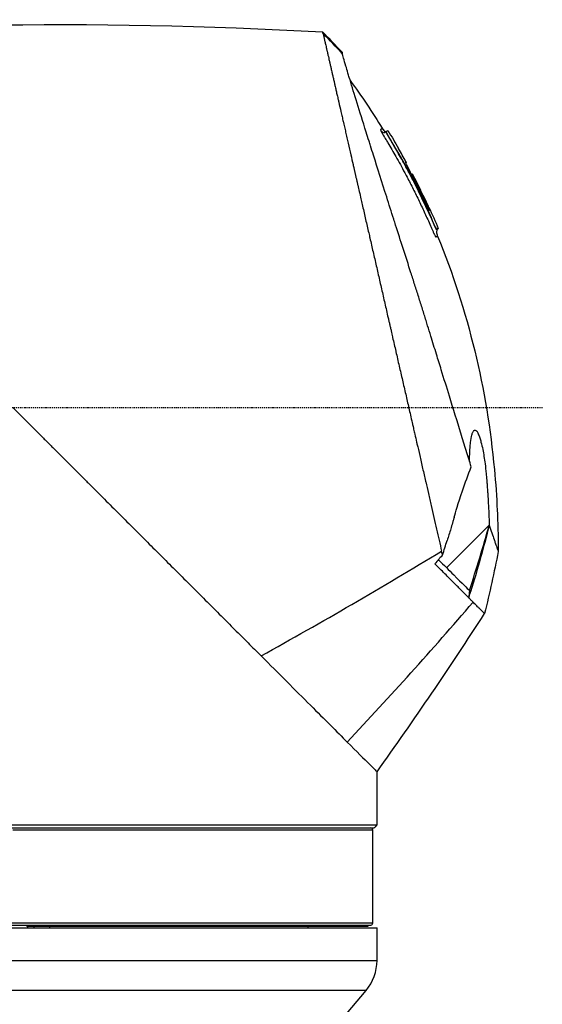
# Model space of a CAD drawing. Header units: millimetres. Extents: x 0 to 3390, y 0 to 1680.
# Tile 19 of 194: x 277 to 333, y 783 to 888. Entities that reach past the tile are written whole.
import ezdxf

# ---------------------------------------------------------------- set-up
doc = ezdxf.new("R2010")
doc.units = ezdxf.units.MM
doc.header["$LTSCALE"] = 0.2
doc.linetypes.add('CENTER2', pattern=[1.125, 0.75, -0.125, 0.125, -0.125])
doc.layers.add('02_Center Line', color=1, linetype='CENTER2')

# ---------------------------------------------------------------- blocks, each defined once
blk = doc.blocks.new('A$C7bf043d2')
for p, q in [((157.08, 460.8), (157.12, 460.84)), ((157.08, 460.8), (157.12, 460.84)), ((157.08, 460.8), (157.08, 460.8)), ((157.12, 460.84), (157.12, 460.84)), ((159.83, 456.26), (159.83, 456.26)), ((162.53, 450.38), (162.48, 450.33)), ((162.71, 450.45), (162.66, 450.4)), ((121.95, 426.5), (121.95, 426.5)), ((122.7, 425.75), (122.7, 425.75)), ((160.78, 425.88), (160.78, 425.88)), ((160.88, 425.43), (160.88, 425.43)), ((160.88, 425.43), (160.88, 425.43)), ((124.2, 424.25), (124.2, 424.25)), ((124.95, 423.5), (124.95, 423.5)), ((161.61, 422.26), (161.61, 422.26)), ((168.17, 418.7), (163.6, 414.13)), ((168.17, 418.7), (168.17, 418.7)), ((168.17, 418.7), (168.17, 418.7)), ((165.97, 410.92), (165.97, 410.92)), ((166.04, 411.69), (166.04, 411.69)), ((166.04, 411.69), (166.04, 411.69)), ((156.15, 389.3), (156.15, 392.3)), ((156.15, 386.6), (156.15, 389.3)), ((156.15, 389.3), (156.15, 389.3)), ((74.21, 386.3), (155.85, 386.3)), ((156.15, 386.6), (112.67, 386.6)), ((117.15, 386.1), (155.7, 386.1)), ((155.5, 386.3), (155.5, 386.3)), ((155.7, 376.1), (155.7, 386.1)), ((78.15, 375.6), (156.15, 375.6)), ((155.7, 376.1), (78.6, 376.1)), ((78.8, 375.9), (155.5, 375.9)), ((118.65, 375.8), (118.65, 375.9)), ((118.65, 375.8), (155.2, 375.8)), ((118.74, 375.8), (118.74, 375.6)), ((119.18, 375.9), (119.18, 375.8)), ((119.44, 375.6), (119.44, 375.8)), ((121.1, 375.8), (121.1, 375.6)), ((148.75, 375.8), (148.75, 375.6)), ((155.2, 375.8), (155.2, 375.9)), ((155.5, 375.9), (155.5, 375.9)), ((156.15, 372.12), (156.15, 375.6)), ((78.15, 372.12), (156.15, 372.12)), ((154.98, 368.91), (79.32, 368.91)), ((152.49, 365.94), (154.98, 368.91))]:
    blk.add_line(p, q)
for centre, radius, start, end in [((112.25, 432.47), 54.49, 42.5212, 45.6609), ((158.36, 458.95), 0.111, 13.5948, 24.0302), ((155.5, 386.1), 0.2, 0.0024, 89.0687), ((155.5, 376.1), 0.2, 270.9313, 359.9976), ((151.15, 372.12), 5, 320, 0)]:
    blk.add_arc(centre, radius, start, end)
for centre, major_axis, ratio, start_param, end_param in [((625.21, -821.64), (714.85, -1240.38), 0.515016, 2.818308, 2.907382), ((116.93, 436.98), (-35.83, 37.14), 0.928376, 4.683112, 4.740828), ((159.11, 457.5), (0.042, -0.105), 0.999378, 1.164816, 1.570796), ((159.88, 456.14), (0.0799, -0.0966), 0.974264, 2.815419, 2.840637), ((159.94, 455.96), (0.0887, 0.0462), 0.000253, 0.034601, 1.270081), ((88.11, 418.61), (23.72, -77.51), 1, 1.703624, 1.753322), ((-48.78, 659.97), (402.77, 138.94), 0.733701, 4.946287, 4.999545), ((119.8, 415.07), (141.89, -133.98), 0.152694, 1.38463, 1.385581), ((-166.21, 672.81), (424.67, 94.12), 0.957702, 5.329188, 5.37619), ((-214.08, 656.62), (-260.97, -374.42), 0.996733, 1.559526, 1.604393)]:
    blk.add_ellipse(centre, major_axis=major_axis, ratio=ratio, start_param=start_param, end_param=end_param)
for points, knots in [([(150.38, 471.29), (150.37, 471.31), (150.37, 471.32), (150.36, 471.34), (150.36, 471.36), (150.35, 471.38), (150.35, 471.39), (150.34, 471.41), (150.34, 471.42), (150.34, 471.43), (150.33, 471.44), (150.33, 471.44), (150.33, 471.44)], [0.0000034, 0.0000034, 0.0000034, 0.0000034, 0.1913145, 0.1913145, 0.1913145, 0.4608763, 0.4608763, 0.4608763, 0.7304382, 0.7304382, 0.7304382, 1, 1, 1, 1]), ([(150.38, 471.29), (150.38, 471.28), (150.38, 471.27), (150.38, 471.26), (150.4, 471.2), (150.41, 471.13), (150.43, 471.04), (150.44, 471), (150.45, 470.95), (150.46, 470.9), (150.48, 470.85), (150.49, 470.8), (150.5, 470.74), (150.51, 470.69), (150.53, 470.63), (150.54, 470.57), (150.55, 470.52), (150.56, 470.47), (150.57, 470.43), (150.58, 470.41), (150.58, 470.39), (150.59, 470.37), (150.6, 470.3), (150.62, 470.23), (150.63, 470.16), (150.65, 470.08), (150.67, 470), (150.69, 469.92), (150.7, 469.88), (150.71, 469.84), (150.72, 469.8), (150.72, 469.79), (150.72, 469.78), (150.72, 469.77), (150.73, 469.74), (150.74, 469.71), (150.74, 469.68), (150.75, 469.63), (150.76, 469.59), (150.77, 469.54), (150.79, 469.5), (150.8, 469.45), (150.81, 469.41), (150.81, 469.4), (150.81, 469.4), (150.81, 469.39), (150.83, 469.32), (150.84, 469.26), (150.86, 469.19), (150.86, 469.17), (150.87, 469.15), (150.87, 469.13), (150.88, 469.07), (150.9, 469.02), (150.9, 468.98), (150.92, 468.93), (150.93, 468.88), (150.94, 468.83), (150.96, 468.73), (150.99, 468.62), (151.01, 468.51), (151.04, 468.4), (151.06, 468.29), (151.09, 468.18), (151.11, 468.06), (151.14, 467.95), (151.17, 467.83), (151.2, 467.71), (151.22, 467.59), (151.25, 467.46), (151.27, 467.38), (151.29, 467.29), (151.31, 467.21), (151.32, 467.16), (151.33, 467.12), (151.34, 467.08), (151.37, 466.95), (151.4, 466.82), (151.43, 466.68), (151.46, 466.55), (151.49, 466.41), (151.53, 466.26), (151.55, 466.15), (151.58, 466.04), (151.6, 465.92), (151.61, 465.9), (151.62, 465.87), (151.62, 465.84), (151.66, 465.69), (151.69, 465.54), (151.73, 465.39), (151.74, 465.32), (151.76, 465.24), (151.78, 465.17), (151.8, 465.09), (151.81, 465.01), (151.83, 464.93), (151.85, 464.85), (151.87, 464.78), (151.89, 464.7), (151.9, 464.62), (151.92, 464.54), (151.94, 464.46), (151.95, 464.41), (151.96, 464.37), (151.97, 464.32), (152, 464.2), (152.03, 464.08), (152.05, 463.97), (152.13, 463.63), (152.21, 463.28), (152.29, 462.94), (152.33, 462.77), (152.37, 462.59), (152.41, 462.41), (152.43, 462.32), (152.45, 462.23), (152.47, 462.14), (152.49, 462.05), (152.51, 461.96), (152.53, 461.87), (152.54, 461.82), (152.55, 461.78), (152.57, 461.73), (152.58, 461.68), (152.59, 461.64), (152.6, 461.59), (152.62, 461.5), (152.64, 461.4), (152.66, 461.31), (152.68, 461.21), (152.71, 461.12), (152.73, 461.03), (152.75, 460.93), (152.77, 460.83), (152.79, 460.74), (152.81, 460.64), (152.84, 460.54), (152.86, 460.45), (152.88, 460.35), (152.9, 460.25), (152.93, 460.15), (152.97, 459.95), (153.02, 459.75), (153.06, 459.56), (153.16, 459.13), (153.25, 458.72), (153.34, 458.33), (153.43, 457.97), (153.51, 457.62), (153.58, 457.29), (153.6, 457.21), (153.62, 457.13), (153.64, 457.06), (153.66, 456.95), (153.69, 456.84), (153.71, 456.73), (153.73, 456.63), (153.75, 456.54), (153.79, 456.41), (153.81, 456.31), (153.83, 456.19), (153.86, 456.08), (153.89, 455.97), (153.91, 455.85), (153.94, 455.74), (153.96, 455.63), (153.99, 455.52), (154.01, 455.41), (154.04, 455.3), (154.07, 455.18), (154.09, 455.07), (154.14, 454.85), (154.19, 454.62), (154.25, 454.39), (154.31, 454.13), (154.37, 453.87), (154.43, 453.61), (154.47, 453.41), (154.52, 453.21), (154.56, 453.01), (154.62, 452.77), (154.67, 452.54), (154.73, 452.3), (154.78, 452.06), (154.83, 451.83), (154.89, 451.59), (154.94, 451.35), (155, 451.11), (155.05, 450.87), (155.11, 450.63), (155.16, 450.39), (155.22, 450.14), (155.27, 449.94), (155.32, 449.73), (155.36, 449.52), (155.37, 449.48), (155.38, 449.45), (155.39, 449.41), (155.44, 449.17), (155.5, 448.92), (155.56, 448.67), (155.67, 448.18), (155.78, 447.69), (155.9, 447.18), (156.01, 446.69), (156.13, 446.19), (156.24, 445.68), (156.36, 445.18), (156.47, 444.67), (156.59, 444.16), (156.71, 443.65), (156.82, 443.14), (156.94, 442.63), (157.06, 442.12), (157.18, 441.61), (157.29, 441.09), (157.33, 440.95), (157.36, 440.8), (157.39, 440.66), (157.42, 440.55), (157.44, 440.44), (157.47, 440.32), (157.5, 440.2), (157.53, 440.07), (157.56, 439.94), (157.59, 439.81), (157.62, 439.68), (157.65, 439.56), (157.65, 439.53), (157.66, 439.51), (157.66, 439.48), (157.7, 439.32), (157.72, 439.24), (157.73, 439.17), (157.74, 439.16), (157.74, 439.14), (157.75, 439.12), (157.77, 439.03), (157.79, 438.93), (157.81, 438.83), (157.82, 438.81), (157.82, 438.8), (157.82, 438.79), (157.87, 438.56), (157.93, 438.3), (158, 438.02), (158.05, 437.8), (158.1, 437.57), (158.16, 437.32), (158.16, 437.3), (158.17, 437.27), (158.17, 437.25), (158.23, 437.01), (158.29, 436.76), (158.35, 436.49), (158.4, 436.24), (158.46, 435.99), (158.52, 435.72), (158.58, 435.48), (158.64, 435.23), (158.7, 434.96), (158.75, 434.72), (158.81, 434.47), (158.87, 434.21), (158.93, 433.96), (158.99, 433.71), (159.04, 433.45), (159.1, 433.21), (159.16, 432.96), (159.22, 432.7), (159.27, 432.46), (159.33, 432.21), (159.39, 431.95), (159.5, 431.48), (159.61, 430.98), (159.73, 430.47), (159.79, 430.2), (159.85, 429.93), (159.91, 429.66), (159.95, 429.52), (159.98, 429.38), (160.01, 429.24), (160.04, 429.1), (160.05, 429.04), (160.07, 428.96), (160.11, 428.78), (160.15, 428.61), (160.19, 428.43), (160.26, 428.15), (160.33, 427.86), (160.39, 427.57), (160.41, 427.51), (160.42, 427.45), (160.43, 427.39), (160.53, 426.98), (160.62, 426.57), (160.72, 426.16), (160.82, 425.69), (160.93, 425.23), (161.03, 424.77), (161.14, 424.31), (161.24, 423.86), (161.35, 423.41), (161.35, 423.39), (161.36, 423.36), (161.36, 423.34), (161.46, 422.92), (161.55, 422.49), (161.65, 422.08), (161.75, 421.64), (161.85, 421.21), (161.95, 420.78), (162.05, 420.35), (162.14, 419.93), (162.24, 419.51), (162.33, 419.09), (162.43, 418.68), (162.52, 418.28), (162.61, 417.87), (162.71, 417.47), (162.8, 417.08), (162.89, 416.69), (162.98, 416.3), (163.06, 415.92)], [0, 0, 0, 0, 0.0029583, 0.0029583, 0.0029583, 0.0235019, 0.0235019, 0.0235019, 0.0338791, 0.0338791, 0.0338791, 0.0443267, 0.0443267, 0.0443267, 0.0548446, 0.0548446, 0.0548446, 0.0625, 0.0625, 0.0625, 0.0654329, 0.0654329, 0.0654329, 0.076095, 0.076095, 0.076095, 0.0868338, 0.0868338, 0.0868338, 0.0922326, 0.0922326, 0.0922326, 0.09375, 0.09375, 0.09375, 0.097651, 0.097651, 0.097651, 0.1030884, 0.1030884, 0.1030884, 0.1085459, 0.1085459, 0.1085459, 0.109375, 0.109375, 0.109375, 0.1171875, 0.1171875, 0.1171875, 0.1194298, 0.1194298, 0.1194298, 0.125, 0.125, 0.125, 0.1319413, 0.1319413, 0.1319413, 0.1450515, 0.1450515, 0.1450515, 0.1574062, 0.1574062, 0.1574062, 0.1691221, 0.1691221, 0.1691221, 0.1802884, 0.1802884, 0.1802884, 0.1875, 0.1875, 0.1875, 0.1909755, 0.1909755, 0.1909755, 0.2012384, 0.2012384, 0.2012384, 0.2111247, 0.2111247, 0.2111247, 0.21875, 0.21875, 0.21875, 0.2206739, 0.2206739, 0.2206739, 0.2299151, 0.2299151, 0.2299151, 0.234375, 0.234375, 0.234375, 0.2389443, 0.2389443, 0.2389443, 0.2434158, 0.2434158, 0.2434158, 0.2477004, 0.2477004, 0.2477004, 0.25, 0.25, 0.25, 0.2557793, 0.2557793, 0.2557793, 0.2725112, 0.2725112, 0.2725112, 0.2812662, 0.2812662, 0.2812662, 0.285753, 0.285753, 0.285753, 0.2903181, 0.2903181, 0.2903181, 0.2926314, 0.2926314, 0.2926314, 0.294966, 0.294966, 0.294966, 0.2997017, 0.2997017, 0.2997017, 0.3045308, 0.3045308, 0.3045308, 0.3094593, 0.3094593, 0.3094593, 0.3144942, 0.3144942, 0.3144942, 0.319643, 0.319643, 0.319643, 0.3303181, 0.3303181, 0.3303181, 0.353505, 0.353505, 0.353505, 0.375, 0.375, 0.375, 0.3801112, 0.3801112, 0.3801112, 0.3875301, 0.3875301, 0.3875301, 0.3945603, 0.3945603, 0.3945603, 0.3998287, 0.3998287, 0.3998287, 0.4047446, 0.4047446, 0.4047446, 0.4098833, 0.4098833, 0.4098833, 0.4150718, 0.4150718, 0.4150718, 0.4255232, 0.4255232, 0.4255232, 0.4375, 0.4375, 0.4375, 0.4467433, 0.4467433, 0.4467433, 0.4575446, 0.4575446, 0.4575446, 0.4684572, 0.4684572, 0.4684572, 0.479457, 0.479457, 0.479457, 0.4905176, 0.4905176, 0.4905176, 0.5, 0.5, 0.5, 0.5016101, 0.5016101, 0.5016101, 0.5126585, 0.5126585, 0.5126585, 0.5345244, 0.5345244, 0.5345244, 0.5560934, 0.5560934, 0.5560934, 0.5773782, 0.5773782, 0.5773782, 0.5983907, 0.5983907, 0.5983907, 0.6191418, 0.6191418, 0.6191418, 0.625, 0.625, 0.625, 0.6294229, 0.6294229, 0.6294229, 0.6345403, 0.6345403, 0.6345403, 0.639641, 0.639641, 0.639641, 0.640625, 0.640625, 0.640625, 0.646999, 0.646999, 0.646999, 0.6484375, 0.6484375, 0.6484375, 0.65625, 0.65625, 0.65625, 0.6572024, 0.6572024, 0.6572024, 0.6742621, 0.6742621, 0.6742621, 0.6875, 0.6875, 0.6875, 0.6886427, 0.6886427, 0.6886427, 0.7013561, 0.7013561, 0.7013561, 0.7128406, 0.7128406, 0.7128406, 0.7233333, 0.7233333, 0.7233333, 0.7330091, 0.7330091, 0.7330091, 0.7420006, 0.7420006, 0.7420006, 0.7504104, 0.7504104, 0.7504104, 0.7583883, 0.7583883, 0.7583883, 0.7733901, 0.7733901, 0.7733901, 0.78125, 0.78125, 0.78125, 0.7851562, 0.7851562, 0.7851562, 0.7890625, 0.7890625, 0.7890625, 0.796875, 0.796875, 0.796875, 0.8098264, 0.8098264, 0.8098264, 0.8125, 0.8125, 0.8125, 0.8312976, 0.8312976, 0.8312976, 0.8526789, 0.8526789, 0.8526789, 0.8739722, 0.8739722, 0.8739722, 0.875, 0.875, 0.875, 0.8951775, 0.8951775, 0.8951775, 0.9162962, 0.9162962, 0.9162962, 0.9373332, 0.9373332, 0.9373332, 0.9582931, 0.9582931, 0.9582931, 0.9791806, 0.9791806, 0.9791806, 1, 1, 1, 1]), ([(152.41, 469.29), (152.41, 469.29), (152.42, 469.28), (152.43, 469.23), (152.44, 469.19), (152.44, 469.15)], [0.000931, 0.000931, 0.000931, 0.000931, 0.1473353, 0.1473353, 0.2790909, 0.2790909, 0.2790909, 0.2790909]), ([(166.24, 424.93), (166.15, 425.21), (166.07, 425.5), (165.89, 426.08), (165.79, 426.37), (165.52, 427.27), (165.32, 427.89), (164.74, 429.79), (164.32, 431.13), (163.61, 433.43), (163.32, 434.37), (162.86, 435.88), (162.68, 436.44), (162.31, 437.64), (162.11, 438.28), (161.8, 439.3), (161.69, 439.67), (161.51, 440.22), (161.46, 440.41), (161.27, 441), (161.15, 441.41), (160.89, 442.24), (160.75, 442.67), (160.47, 443.54), (160.33, 443.97), (160.06, 444.84), (159.92, 445.27), (159.22, 447.44), (158.67, 449.15), (158.08, 451.01), (158.01, 451.22), (157.69, 452.23), (157.43, 453.03), (156.69, 455.38), (156.21, 456.88), (155.66, 458.63), (155.55, 458.97), (155.4, 459.46), (155.35, 459.62), (155.19, 460.11), (155.09, 460.44), (154.95, 460.89), (154.9, 461.03), (154.16, 463.4), (153.59, 465.23), (153.13, 466.76), (153.08, 466.92), (152.96, 467.35), (152.88, 467.6), (152.72, 468.15), (152.64, 468.43), (152.52, 468.87), (152.48, 469.04), (152.44, 469.14)], [0.000085, 0.000085, 0.000085, 0.000085, 0.1171, 0.1171, 0.234309, 0.234309, 0.468738, 0.468738, 0.937843, 0.937843, 1.250867, 1.250867, 1.430818, 1.430818, 1.647159, 1.647159, 1.768636, 1.768636, 1.831298, 1.831298, 1.965652, 1.965652, 2.108441, 2.108441, 2.254297, 2.254297, 2.39965, 2.39965, 2.991052, 2.991052, 3.063737, 3.063737, 3.354326, 3.354326, 3.938967, 3.938967, 4.081385, 4.081385, 4.151443, 4.151443, 4.294438, 4.294438, 4.363906, 4.363906, 5.442802, 5.442802, 5.577409, 5.577409, 5.813343, 5.813343, 6.168091, 6.168091, 6.521661, 6.521661, 6.521661, 6.521661]), ([(156.73, 461.11), (156.73, 461.11), (156.71, 461.1), (156.67, 461.09), (156.65, 461.08), (156.63, 461.07), (156.6, 461.06), (156.58, 461.05), (156.56, 461.04), (156.55, 461.04), (156.54, 461.03), (156.53, 461.04), (156.52, 461.02), (156.52, 461.01), (156.53, 460.97), (156.55, 460.93)], [0.0008858, 0.0008858, 0.0008858, 0.0008858, 0.5030125, 0.5030125, 0.5030125, 0.7545188, 0.7545188, 0.7545188, 0.880272, 0.880272, 0.880272, 0.9431485, 0.9431485, 0.9431485, 1, 1, 1, 1]), ([(156.55, 460.93), (156.56, 460.91), (156.57, 460.89), (156.58, 460.86), (156.59, 460.84), (156.63, 460.77), (156.65, 460.72), (156.69, 460.65), (156.71, 460.62), (156.74, 460.57), (156.75, 460.54), (156.8, 460.45), (156.84, 460.39), (156.88, 460.32), (156.89, 460.31), (156.89, 460.3)], [0, 0, 0, 0, 0.00241907, 0.00241907, 0.00483814, 0.00483814, 0.00967629, 0.00967629, 0.01209536, 0.01209536, 0.01451443, 0.01451443, 0.01935257, 0.01935257, 0.02013105, 0.02013105, 0.02013105, 0.02013105]), ([(156.73, 461.11), (156.78, 461.04), (156.82, 460.98), (156.91, 460.89), (156.94, 460.85), (157, 460.82), (157.02, 460.81), (157.06, 460.8), (157.07, 460.8), (157.08, 460.79)], [0, 0, 0, 0, 0.02416075, 0.02416075, 0.0376289, 0.0376289, 0.04541052, 0.04541052, 0.04812552, 0.04812552, 0.04812552, 0.04812552]), ([(156.73, 461.11), (156.77, 461.05), (156.82, 460.98), (156.9, 460.89), (156.93, 460.86), (156.99, 460.82), (157.01, 460.81), (157.05, 460.8), (157.06, 460.8), (157.08, 460.79), (157.08, 460.79), (157.08, 460.79)], [0, 0, 0, 0, 0.02371749, 0.02371749, 0.03673695, 0.03673695, 0.04404235, 0.04404235, 0.04801388, 0.04801388, 0.04814158, 0.04814158, 0.04814158, 0.04814158]), ([(156.92, 460.71), (156.94, 460.71), (156.94, 460.71), (156.96, 460.71), (156.97, 460.72), (156.99, 460.73), (157, 460.73), (157.01, 460.74), (157.02, 460.74), (157.02, 460.75), (157.03, 460.75), (157.03, 460.75)], [0.53294779, 0.53294779, 0.53294779, 0.53294779, 0.53649389, 0.53649389, 0.54183066, 0.54183066, 0.54684684, 0.54684684, 0.55419503, 0.55419503, 0.55804049, 0.55804049, 0.55804049, 0.55804049]), ([(157.03, 460.75), (157.03, 460.75), (157.03, 460.76), (157.04, 460.76), (157.04, 460.76), (157.04, 460.76), (157.04, 460.76), (157.04, 460.76), (157.04, 460.76), (157.04, 460.76), (157.04, 460.76), (157.05, 460.77), (157.05, 460.77), (157.05, 460.77), (157.05, 460.77), (157.06, 460.78), (157.06, 460.78), (157.07, 460.79), (157.08, 460.79), (157.08, 460.8)], [0, 0, 0, 0, 0.00147359, 0.00147359, 0.00345445, 0.00345445, 0.00642922, 0.00642922, 0.00744408, 0.00744408, 0.00794283, 0.00794283, 0.00859463, 0.00859463, 0.00932768, 0.00932768, 0.01061078, 0.01061078, 0.01338463, 0.01338463, 0.01338463, 0.01338463]), ([(157.24, 460.55), (157.25, 460.57), (157.24, 460.59), (157.23, 460.61), (157.22, 460.63), (157.2, 460.67), (157.19, 460.68), (157.17, 460.72), (157.16, 460.73), (157.14, 460.76), (157.14, 460.78), (157.13, 460.8), (157.12, 460.81), (157.12, 460.83), (157.12, 460.84), (157.12, 460.84)], [-0.04761423, -0.04761423, -0.04761423, -0.04761423, -0.04373882, -0.04373882, -0.03722901, -0.03722901, -0.0308253, -0.0308253, -0.02397522, -0.02397522, -0.01710589, -0.01710589, -0.00899099, -0.00899099, -0.0000103, -0.0000103, -0.0000103, -0.0000103]), ([(159.77, 456.05), (159.66, 456.25), (159.56, 456.44), (159.46, 456.64), (159.17, 457.18), (158.87, 457.72), (158.56, 458.26), (158.3, 458.73), (158.04, 459.19), (157.76, 459.65), (157.7, 459.76), (157.63, 459.87), (157.56, 459.99), (157.53, 460.05), (157.49, 460.1), (157.46, 460.16), (157.44, 460.19), (157.42, 460.22), (157.41, 460.25), (157.39, 460.27), (157.37, 460.3), (157.35, 460.33), (157.32, 460.39), (157.29, 460.44), (157.25, 460.5), (157.24, 460.52), (157.23, 460.53), (157.24, 460.55)], [0.5418395, 0.5418395, 0.5418395, 0.5418395, 0.6003071, 0.6003071, 0.6003071, 0.7649781, 0.7649781, 0.7649781, 0.9069275, 0.9069275, 0.9069275, 0.9424149, 0.9424149, 0.9424149, 0.9601586, 0.9601586, 0.9601586, 0.9690304, 0.9690304, 0.9690304, 0.9779023, 0.9779023, 0.9779023, 0.995646, 0.995646, 0.995646, 1, 1, 1, 1]), ([(162.38, 450.63), (161.66, 452.35), (160.86, 454.03), (159.14, 457.34), (158.23, 458.96), (157.24, 460.55)], [-1.123049, -1.123049, -1.123049, -1.123049, -0.564293, -0.564293, -0.00297, -0.00297, -0.00297, -0.00297]), ([(156.89, 460.3), (156.9, 460.28), (156.92, 460.26), (156.95, 460.21), (156.97, 460.18), (157.02, 460.09), (157.06, 460.03), (157.17, 459.85), (157.24, 459.72), (157.6, 459.12), (157.89, 458.63), (158.49, 457.56), (159.04, 456.57), (159.78, 455.15), (160.43, 453.85), (160.84, 452.99), (161.25, 452.11), (161.45, 451.68), (161.75, 451.02), (161.84, 450.79), (161.96, 450.52), (161.99, 450.46), (162.04, 450.35), (162.06, 450.3), (162.13, 450.15), (162.17, 450.04), (162.22, 449.94), (162.23, 449.93)], [0.020131, 0.020131, 0.020131, 0.020131, 0.0217716, 0.0217716, 0.0241907, 0.0241907, 0.0290289, 0.0290289, 0.0387051, 0.0387051, 0.0774103, 0.0774103, 0.1223109, 0.1548206, 0.1873303, 0.21984, 0.21984, 0.2523497, 0.2523497, 0.2686046, 0.2686046, 0.2726683, 0.2726683, 0.276732, 0.276732, 0.2837049, 0.2848594, 0.2848594, 0.2848594, 0.2848594]), ([(159.25, 457.56), (159.12, 457.8), (158.99, 458.04), (158.72, 458.52), (158.59, 458.76), (158.45, 458.99)], [0, 0, 0, 0, 0.082192, 0.082192, 0.1640166, 0.1640166, 0.1640166, 0.1640166]), ([(159.96, 455.98), (159.9, 456.1), (159.83, 456.23), (159.71, 456.47), (159.65, 456.6), (159.52, 456.85), (159.46, 456.97), (159.34, 457.22), (159.29, 457.33), (159.24, 457.46), (159.23, 457.49), (159.21, 457.53), (159.21, 457.54), (159.22, 457.54)], [0.0000406, 0.0000406, 0.0000406, 0.0000406, 0.0421425, 0.0421425, 0.0860605, 0.0860605, 0.137567, 0.137567, 0.2037103, 0.2037103, 0.2390992, 0.2390992, 0.2727536, 0.2727536, 0.2727536, 0.2727536]), ([(159.22, 457.54), (159.23, 457.55), (159.23, 457.55), (159.25, 457.56), (159.25, 457.56), (159.25, 457.56)], [0.000032, 0.000032, 0.000032, 0.000032, 0.0927708, 0.0927708, 0.18553, 0.18553, 0.18553, 0.18553]), ([(159.22, 457.51), (159.22, 457.51), (159.22, 457.51), (159.22, 457.5), (159.23, 457.49), (159.24, 457.46), (159.25, 457.42), (159.27, 457.38)], [0.0226747, 0.0226747, 0.0226747, 0.0226747, 0.02788172, 0.02788172, 0.04687264, 0.04687264, 0.07771619, 0.07771619, 0.07771619, 0.07771619]), ([(159.25, 457.56), (159.25, 457.56), (159.26, 457.56), (159.26, 457.56), (159.26, 457.55), (159.26, 457.54), (159.26, 457.52), (159.26, 457.51), (159.26, 457.49), (159.26, 457.48), (159.25, 457.46), (159.25, 457.46), (159.24, 457.45)], [-0.000536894, -0.000536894, -0.000536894, -0.000536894, 0, 0, 0, 0.002732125, 0.002732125, 0.004950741, 0.004950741, 0.0077389, 0.0077389, 0.008734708, 0.008734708, 0.008734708, 0.008734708]), ([(159.31, 457.29), (159.4, 457.1), (159.53, 456.82), (159.69, 456.5), (159.7, 456.49), (159.71, 456.48), (159.71, 456.47)], [0.3541512, 0.3541512, 0.3541512, 0.3541512, 0.7810501, 0.7810501, 0.7810501, 0.7955588, 0.7955588, 0.7955588, 0.7955588]), ([(159.84, 456.26), (159.84, 456.26), (159.85, 456.26), (159.86, 456.27), (159.87, 456.27), (159.9, 456.27), (159.92, 456.26), (159.95, 456.25), (159.96, 456.24), (159.97, 456.23), (159.97, 456.23), (159.97, 456.22)], [-0.01277486, -0.01277486, -0.01277486, -0.01277486, -0.01199353, -0.01199353, -0.00961863, -0.00961863, -0.00646466, -0.00646466, -0.00304228, -0.00304228, -0.00166631, -0.00166631, -0.00166631, -0.00166631]), ([(159.97, 456.22), (159.97, 456.23), (159.96, 456.22), (159.95, 456.22), (159.94, 456.22), (159.93, 456.21)], [0, 0, 0, 0, 0.0929768, 0.0929768, 0.1858807, 0.1858807, 0.1858807, 0.1858807]), ([(159.93, 456.21), (159.93, 456.21), (159.95, 456.16), (160, 456.06), (160.01, 456.05), (160.02, 456.03), (160.03, 456.01)], [0, 0, 0, 0, 0.8494034, 0.8494034, 0.8494034, 0.9999987, 0.9999987, 0.9999987, 0.9999987]), ([(161.1, 453.98), (160.92, 454.35), (160.73, 454.73), (160.36, 455.48), (160.16, 455.85), (159.97, 456.22)], [0.0000473, 0.0000473, 0.0000473, 0.0000473, 0.1257255, 0.1257255, 0.2514933, 0.2514933, 0.2514933, 0.2514933]), ([(161.25, 453.08), (161.06, 453.47), (160.87, 453.87), (160.68, 454.27), (160.48, 454.66), (160.28, 455.05), (160.08, 455.45), (159.98, 455.65), (159.87, 455.85), (159.77, 456.05)], [0.2426231, 0.2426231, 0.2426231, 0.2426231, 0.3618511, 0.3618511, 0.3618511, 0.4810791, 0.4810791, 0.4810791, 0.5418395, 0.5418395, 0.5418395, 0.5418395]), ([(161.73, 452.36), (161.45, 452.97), (161.17, 453.58), (160.58, 454.78), (160.27, 455.38), (159.96, 455.98)], [0.0005591, 0.0005591, 0.0005591, 0.0005591, 0.2015119, 0.2015119, 0.4030027, 0.4030027, 0.4030027, 0.4030027]), ([(162.38, 450.63), (162.36, 450.64), (162.35, 450.65), (162.34, 450.67), (162.34, 450.68), (162.33, 450.69), (162.33, 450.71), (162.29, 450.8), (162.25, 450.88), (162.21, 450.97), (162.19, 451.02), (162.17, 451.07), (162.15, 451.12), (162.12, 451.17), (162.1, 451.22), (162.08, 451.27), (161.99, 451.47), (161.9, 451.67), (161.81, 451.88), (161.63, 452.28), (161.44, 452.68), (161.25, 453.08)], [0, 0, 0, 0, 0.0041671, 0.0041671, 0.0041671, 0.0084012, 0.0084012, 0.0084012, 0.0339741, 0.0339741, 0.0339741, 0.0488776, 0.0488776, 0.0488776, 0.0637811, 0.0637811, 0.0637811, 0.1233951, 0.1233951, 0.1233951, 0.2426231, 0.2426231, 0.2426231, 0.2426231]), ([(161.8, 452.39), (161.79, 452.39), (161.78, 452.38), (161.76, 452.37), (161.75, 452.37), (161.73, 452.36)], [0.0004376, 0.0004376, 0.0004376, 0.0004376, 0.0753404, 0.0753404, 0.1502061, 0.1502061, 0.1502061, 0.1502061]), ([(162.23, 449.93), (162.23, 449.92), (162.24, 449.89), (162.26, 449.86), (162.28, 449.83), (162.29, 449.8), (162.32, 449.74), (162.34, 449.7), (162.37, 449.65), (162.38, 449.63), (162.39, 449.62)], [0.28485944, 0.28485944, 0.28485944, 0.28485944, 0.28601394, 0.28716845, 0.28716845, 0.28947746, 0.28947746, 0.29409549, 0.29409549, 0.29639219, 0.29639219, 0.29639219, 0.29639219]), ([(162.53, 450.38), (162.53, 450.38), (162.52, 450.38), (162.51, 450.4), (162.5, 450.42), (162.48, 450.46), (162.46, 450.49), (162.44, 450.54), (162.43, 450.57), (162.41, 450.61), (162.4, 450.62), (162.38, 450.63)], [-0.04954275, -0.04954275, -0.04954275, -0.04954275, -0.03944797, -0.03944797, -0.02810626, -0.02810626, -0.0163265, -0.0163265, -0.00795271, -0.00795271, -0.00315924, -0.00315924, -0.00315924, -0.00315924]), ([(162.66, 450.4), (162.66, 450.4), (162.66, 450.4), (162.65, 450.4), (162.64, 450.39), (162.62, 450.39), (162.61, 450.38), (162.59, 450.37), (162.57, 450.36), (162.54, 450.35), (162.53, 450.35), (162.53, 450.35), (162.52, 450.35), (162.52, 450.34), (162.51, 450.34), (162.51, 450.34), (162.51, 450.34), (162.5, 450.34), (162.5, 450.34), (162.49, 450.34), (162.49, 450.33), (162.49, 450.33), (162.49, 450.33), (162.48, 450.33), (162.48, 450.33)], [0.5002834, 0.5002834, 0.5002834, 0.5002834, 0.6369097, 0.6369097, 0.6369097, 0.7738261, 0.7738261, 0.7738261, 0.9107393, 0.9107393, 0.9107393, 0.9449675, 0.9449675, 0.9449675, 0.9620817, 0.9620817, 0.9620817, 0.9791958, 0.9791958, 0.9791958, 0.99631, 0.99631, 0.99631, 1, 1, 1, 1]), ([(162.66, 450.4), (162.62, 450.36), (162.59, 450.32), (162.55, 450.22), (162.53, 450.18), (162.52, 450.07), (162.52, 450.02), (162.54, 449.89), (162.55, 449.82), (162.59, 449.7), (162.61, 449.66), (162.63, 449.61)], [0, 0, 0, 0, 0.01623708, 0.01623708, 0.03109565, 0.03109565, 0.04697177, 0.04697177, 0.06901451, 0.06901451, 0.08422135, 0.08422135, 0.08422135, 0.08422135]), ([(162.39, 449.62), (162.39, 449.62), (162.39, 449.62), (162.4, 449.6), (162.4, 449.59), (162.42, 449.56), (162.43, 449.55), (162.45, 449.54), (162.45, 449.54), (162.46, 449.54), (162.46, 449.54), (162.48, 449.55), (162.48, 449.55), (162.52, 449.57), (162.55, 449.58), (162.59, 449.59), (162.62, 449.61), (162.63, 449.61), (162.63, 449.61)], [0.2963922, 0.2963922, 0.2963922, 0.2963922, 0.2964045, 0.2964045, 0.2987135, 0.2987135, 0.3033315, 0.3033315, 0.3079496, 0.3079496, 0.3125676, 0.3125676, 0.3218037, 0.3218037, 0.3587479, 0.3587479, 0.395693, 0.4325641, 0.4325641, 0.4325641, 0.4325641]), ([(162.63, 449.61), (165.91, 441.7), (167.92, 433.18), (168.85, 423.19), (168.95, 421.73), (169.06, 419.34), (169.09, 418.4), (169.12, 416.94), (169.13, 416.38), (169.13, 415.88)], [0, 0, 0, 0, 2.569331, 2.569331, 3.00772, 3.00772, 3.288964, 3.288964, 3.44701, 3.44701, 3.44701, 3.44701]), ([(117.15, 431.3), (117.28, 431.17), (117.42, 431.03), (117.69, 430.76), (117.83, 430.62), (118.24, 430.21), (118.51, 429.94), (119.06, 429.39), (119.34, 429.11), (119.89, 428.56), (120.16, 428.29), (120.71, 427.74), (120.98, 427.47), (121.53, 426.92), (121.8, 426.65), (122.35, 426.1), (122.62, 425.83), (123.17, 425.28), (123.44, 425.01), (123.98, 424.47), (124.26, 424.19), (124.8, 423.65), (125.07, 423.38), (125.89, 422.56), (126.43, 422.02), (128.05, 420.4), (129.12, 419.33), (130.72, 417.73), (131.25, 417.2), (132.3, 416.15), (132.83, 415.62), (133.87, 414.58), (134.39, 414.06), (135.42, 413.03), (135.94, 412.51), (136.95, 411.5), (137.46, 410.99), (138.46, 409.99), (138.96, 409.49), (139.94, 408.51), (140.43, 408.02), (141.39, 407.06), (141.87, 406.58), (142.81, 405.64), (143.28, 405.17), (143.74, 404.71)], [0.653156, 0.653156, 0.653156, 0.653156, 0.6581633, 0.6581633, 0.6632653, 0.6632653, 0.6734694, 0.6734694, 0.6836735, 0.6836735, 0.6938776, 0.6938776, 0.7040816, 0.7040816, 0.7142857, 0.7142857, 0.7244898, 0.7244898, 0.7346939, 0.7346939, 0.744898, 0.744898, 0.755102, 0.755102, 0.7755102, 0.7755102, 0.8163265, 0.8163265, 0.8367347, 0.8367347, 0.8571429, 0.8571429, 0.877551, 0.877551, 0.8979592, 0.8979592, 0.9183673, 0.9183673, 0.9387755, 0.9387755, 0.9591837, 0.9591837, 0.9795918, 0.9795918, 1, 1, 1, 1]), ([(166.06, 425.51), (166.06, 425.87), (166.07, 426.21), (166.09, 426.51), (166.1, 426.86), (166.13, 427.17), (166.15, 427.44), (166.16, 427.47), (166.16, 427.5), (166.17, 427.53), (166.2, 427.86), (166.25, 428.12), (166.3, 428.33), (166.31, 428.35), (166.31, 428.37), (166.32, 428.39), (166.34, 428.47), (166.35, 428.52), (166.38, 428.59), (166.4, 428.63), (166.41, 428.66), (166.43, 428.69), (166.45, 428.73), (166.47, 428.77), (166.5, 428.79), (166.52, 428.82), (166.54, 428.84), (166.57, 428.85), (166.59, 428.86), (166.62, 428.87), (166.64, 428.87), (166.69, 428.86), (166.75, 428.83), (166.8, 428.77), (166.8, 428.76), (166.81, 428.76), (166.81, 428.76), (166.87, 428.69), (166.93, 428.59), (166.98, 428.47), (167.04, 428.34), (167.1, 428.19), (167.16, 428.02), (167.2, 427.89), (167.24, 427.75), (167.28, 427.59), (167.35, 427.33), (167.41, 427.06), (167.47, 426.78), (167.56, 426.3), (167.64, 425.8), (167.71, 425.26), (167.76, 424.92), (167.8, 424.57), (167.83, 424.19), (167.85, 424.01), (167.87, 423.82), (167.88, 423.64), (167.89, 423.59), (167.89, 423.55), (167.9, 423.51), (167.9, 423.48), (167.9, 423.46), (167.9, 423.43), (167.91, 423.36), (167.91, 423.29), (167.92, 423.23), (167.93, 423.09), (167.94, 422.95), (167.95, 422.82), (167.96, 422.63), (167.98, 422.43), (167.99, 422.23), (168, 422.15), (168, 422.07), (168.01, 422), (168.03, 421.65), (168.05, 421.34), (168.06, 421.04), (168.1, 420.28), (168.14, 419.5), (168.17, 418.7)], [0.0079232, 0.0079232, 0.0079232, 0.0079232, 0.0623731, 0.0623731, 0.0623731, 0.125, 0.125, 0.125, 0.1322831, 0.1322831, 0.1322831, 0.2104523, 0.2104523, 0.2104523, 0.21875, 0.21875, 0.21875, 0.25, 0.25, 0.25, 0.2650258, 0.2650258, 0.2650258, 0.2869807, 0.2869807, 0.2869807, 0.3096198, 0.3096198, 0.3096198, 0.3324926, 0.3324926, 0.3324926, 0.375, 0.375, 0.375, 0.377008, 0.377008, 0.377008, 0.4209583, 0.4209583, 0.4209583, 0.4658488, 0.4658488, 0.4658488, 0.5, 0.5, 0.5, 0.5570423, 0.5570423, 0.5570423, 0.6531606, 0.6531606, 0.6531606, 0.713949, 0.713949, 0.713949, 0.7433861, 0.7433861, 0.7433861, 0.75, 0.75, 0.75, 0.7538893, 0.7538893, 0.7538893, 0.7642392, 0.7642392, 0.7642392, 0.7845225, 0.7845225, 0.7845225, 0.8125, 0.8125, 0.8125, 0.8239875, 0.8239875, 0.8239875, 0.875, 0.875, 0.875, 0.9999931, 0.9999931, 0.9999931, 0.9999931]), ([(164.42, 419.56), (164.55, 420.03), (164.83, 421), (165.59, 423.22), (165.91, 424.08), (166.24, 424.93)], [0.0000014, 0.0000014, 0.0000014, 0.0000014, 0.145974, 0.145974, 0.2389233, 0.2389233, 0.2389233, 0.2389233]), ([(164.42, 419.56), (164.41, 419.55), (164.4, 419.49), (164.36, 419.35), (164.34, 419.3), (164.3, 419.16), (164.26, 419.04), (164.17, 418.72), (164.11, 418.51), (163.92, 417.88), (163.79, 417.46), (163.65, 417.05)], [-0.2828438, -0.2828438, -0.2828438, -0.2828438, -0.2499483, -0.2499483, -0.2305753, -0.2305753, -0.1974201, -0.1974201, -0.1316353, -0.1316353, 0, 0, 0, 0]), ([(168.17, 418.69), (167.87, 417.53), (167.56, 416.38), (166.89, 414), (166.54, 412.78), (166.17, 411.56)], [0.0012896, 0.0012896, 0.0012896, 0.0012896, 0.3611755, 0.3611755, 0.7435621, 0.7435621, 0.7435621, 0.7435621]), ([(168.17, 418.7), (168.37, 418.09), (168.54, 417.58), (168.73, 417.03), (168.77, 416.9), (168.83, 416.72), (168.85, 416.66), (168.95, 416.38), (169.01, 416.22), (169.07, 416.04), (169.09, 415.99), (169.11, 415.94), (169.11, 415.93), (169.12, 415.91), (169.12, 415.91), (169.12, 415.9), (169.13, 415.89), (169.13, 415.89), (169.13, 415.88), (169.13, 415.88)], [0.000015, 0.000015, 0.000015, 0.000015, 0.417477, 0.417477, 0.55916, 0.55916, 0.64057, 0.64057, 0.932209, 0.932209, 1.07872, 1.07872, 1.151956, 1.151956, 1.188081, 1.188081, 1.22311, 1.22311, 1.286545, 1.286545, 1.286545, 1.286545]), ([(163.16, 415.5), (163.06, 415.38), (162.95, 415.26), (162.82, 415.11), (162.79, 415.08), (162.61, 414.87), (162.48, 414.71), (162.34, 414.56)], [-0.1442712, -0.1442712, -0.1442712, -0.1442712, -0.0828075, -0.0828075, -0.0625709, -0.0625709, 0, 0, 0, 0]), ([(163.16, 415.5), (163.15, 415.54), (163.14, 415.59), (163.11, 415.73), (163.08, 415.82), (163.06, 415.92)], [0, 0, 0, 0, 0.314387, 0.314387, 1, 1, 1, 1]), ([(165.97, 410.92), (165.86, 411.04), (165.75, 411.15), (165.63, 411.27), (165.62, 411.27), (165.62, 411.28), (165.62, 411.28), (165.56, 411.34), (165.49, 411.4), (165.43, 411.46), (165.37, 411.52), (165.32, 411.57), (165.25, 411.64), (165.25, 411.65), (165.24, 411.65), (165.24, 411.66), (165.1, 411.8), (164.96, 411.94), (164.82, 412.08), (164.71, 412.18), (164.61, 412.29), (164.51, 412.39), (164.47, 412.43), (164.43, 412.47), (164.38, 412.52), (164.06, 412.84), (163.73, 413.16), (163.42, 413.48), (163.05, 413.85), (162.69, 414.21), (162.34, 414.56)], [0.0000003, 0.0000003, 0.0000003, 0.0000003, 0.1209547, 0.1209547, 0.1209547, 0.125, 0.125, 0.125, 0.1875, 0.1875, 0.1875, 0.25, 0.25, 0.25, 0.253341, 0.253341, 0.253341, 0.375, 0.375, 0.375, 0.4671147, 0.4671147, 0.4671147, 0.5020633, 0.5020633, 0.5020633, 0.7331776, 0.7331776, 0.7331776, 1, 1, 1, 1]), ([(162.73, 415), (163.31, 414.42), (163.86, 413.87), (165.33, 412.39), (165.78, 411.95), (166.04, 411.69)], [-0.4243353, -0.4243353, -0.4243353, -0.4243353, -0.280239, -0.280239, -0.000038, -0.000038, -0.000038, -0.000038]), ([(165.97, 410.92), (166, 411.02), (166.03, 411.12), (166.1, 411.35), (166.13, 411.45), (166.17, 411.56)], [-0.07006072, -0.07006072, -0.07006072, -0.07006072, -0.03326123, -0.03326123, -0.00000359, -0.00000359, -0.00000359, -0.00000359]), ([(166.43, 410.46), (166.36, 410.53), (166.29, 410.6), (166.17, 410.72), (166.13, 410.76), (166.07, 410.82), (166.05, 410.84), (166.01, 410.88), (165.99, 410.9), (165.97, 410.92)], [-0.1855372, -0.1855372, -0.1855372, -0.1855372, -0.0936486, -0.0936486, -0.0476614, -0.0476614, -0.0243489, -0.0243489, -0.0000026, -0.0000026, -0.0000026, -0.0000026]), ([(167.67, 409.23), (167.67, 409.23), (167.67, 409.23), (167.66, 409.23), (167.66, 409.24), (167.65, 409.24), (167.64, 409.25), (167.64, 409.25), (167.64, 409.25), (167.64, 409.26), (167.62, 409.27), (167.6, 409.3), (167.56, 409.33), (167.56, 409.33), (167.55, 409.34), (167.55, 409.34), (167.52, 409.38), (167.48, 409.41), (167.44, 409.46), (167.42, 409.47), (167.41, 409.48), (167.4, 409.49), (167.35, 409.54), (167.31, 409.58), (167.26, 409.63), (167.24, 409.66), (167.21, 409.68), (167.19, 409.7), (167.14, 409.75), (167.09, 409.8), (167.03, 409.86), (167, 409.9), (166.96, 409.93), (166.92, 409.97), (166.87, 410.02), (166.81, 410.08), (166.76, 410.14), (166.71, 410.19), (166.65, 410.24), (166.6, 410.29), (166.55, 410.35), (166.49, 410.4), (166.43, 410.46)], [0, 0, 0, 0, 0.075792, 0.075792, 0.075792, 0.142857, 0.142857, 0.142857, 0.153348, 0.153348, 0.153348, 0.285714, 0.285714, 0.285714, 0.308463, 0.308463, 0.308463, 0.428571, 0.428571, 0.428571, 0.463603, 0.463603, 0.463603, 0.571429, 0.571429, 0.571429, 0.618752, 0.618752, 0.618752, 0.714286, 0.714286, 0.714286, 0.773909, 0.773909, 0.773909, 0.857143, 0.857143, 0.857143, 0.929077, 0.929077, 0.929077, 1, 1, 1, 1]), ([(143.74, 404.71), (145.64, 402.81), (147.42, 401.03), (150.52, 397.93), (151.86, 396.59), (152.96, 395.49)], [0, 0, 0, 0, 0.965184, 0.965184, 1.865401, 1.865401, 1.865401, 1.865401]), ([(152.96, 395.49), (153.98, 394.47), (154.79, 393.66), (155.87, 392.58), (156.15, 392.3), (156.15, 392.3)], [0, 0, 0, 0, 0.832441, 0.832441, 1.636134, 1.636134, 1.636134, 1.636134]), ([(156.15, 386.6), (156.15, 386.6), (156.14, 386.6), (156.14, 386.6), (156.08, 386.53), (156.01, 386.46), (155.91, 386.36), (155.88, 386.33), (155.85, 386.3)], [-0.00045261, -0.00045261, -0.00045261, -0.00045261, 0, 0, 0, 0.0270115, 0.0270115, 0.04126498, 0.04126498, 0.04126498, 0.04126498])]:
    blk.add_open_spline(points, degree=3, knots=knots)
for points in [[(153.28, 466.28), (154.49, 464.6), (155.65, 462.88), (156.73, 461.11)], [(157.03, 460.75), (156.84, 460.6), (156.69, 460.74), (156.55, 460.93)], [(156.73, 461.11), (156.73, 461.11), (156.73, 461.11), (156.73, 461.11)], [(157.03, 460.75), (157.03, 460.75), (157.03, 460.75), (157.03, 460.75)], [(157.24, 460.55), (157.15, 460.68), (157.08, 460.79), (157.08, 460.8)], [(157.08, 460.8), (157.08, 460.8), (157.08, 460.8), (157.08, 460.8)], [(157.08, 460.8), (157.08, 460.8), (157.08, 460.8), (157.08, 460.8)], [(157.12, 460.84), (157.25, 460.89), (157.32, 460.92), (157.32, 460.92)], [(157.32, 460.92), (157.71, 460.28), (158.09, 459.64), (158.46, 459)], [(158.45, 458.99), (158.46, 459), (158.46, 459), (158.46, 459)], [(159.25, 457.56), (159.25, 457.56), (159.25, 457.56), (159.25, 457.56)], [(159.82, 456.26), (159.82, 456.26), (159.83, 456.26), (159.83, 456.26)], [(159.93, 456.21), (159.91, 456.24), (159.87, 456.26), (159.83, 456.26)], [(161.71, 452.7), (161.57, 453), (161.34, 453.48), (161.1, 453.98)], [(161.79, 452.39), (161.77, 452.42), (161.73, 452.43), (161.7, 452.43)], [(161.71, 452.7), (162.05, 451.96), (162.39, 451.21), (162.71, 450.45)], [(161.8, 452.39), (161.8, 452.39), (161.8, 452.39), (161.8, 452.39)], [(162.48, 450.33), (162.48, 450.33), (162.43, 450.47), (162.38, 450.63)], [(162.71, 450.45), (162.71, 450.45), (162.65, 450.43), (162.53, 450.38)], [(166.04, 411.69), (166.8, 414.03), (167.51, 416.37), (168.17, 418.7)], [(163.16, 415.5), (163.33, 416.02), (163.49, 416.53), (163.65, 417.05)], [(169.13, 415.88), (168.68, 413.66), (168.2, 411.44), (167.67, 409.23)], [(166.04, 411.69), (166.02, 411.43), (165.99, 411.18), (165.97, 410.92)], [(167.67, 409.23), (167.67, 409.23), (167.67, 409.23), (167.67, 409.23)]]:
    blk.add_open_spline(points, degree=3)
at = {"layer": '02_Center Line'}
blk.add_line((-40.46, 431.3), (173.85, 431.3), dxfattribs=at)

msp = doc.modelspace()

# ---------------------------------------------------------------- block references
msp.add_blockref('A$C7bf043d2', (159.554, 415.338))

doc.saveas('drawing.dxf')
